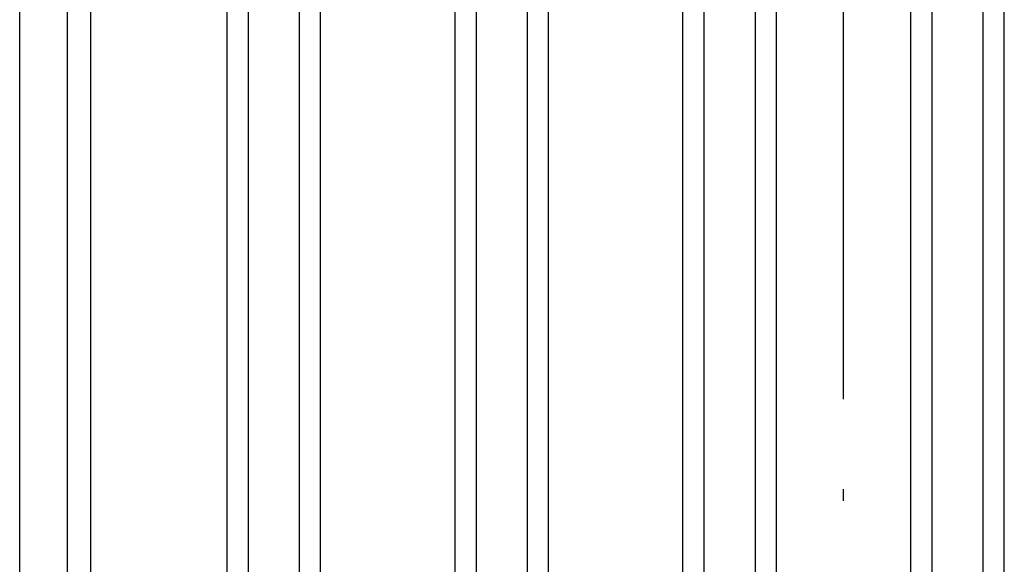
# Model space of a CAD drawing. Header units: millimetres. Extents: x 618 to 1482, y 17 to 575.
# Tile 43 of 90: x 981.82 to 990.05, y 274.28 to 278.84. Entities that reach past the tile are written whole.
import ezdxf

# ---------------------------------------------------------------- set-up
doc = ezdxf.new("R2010")
doc.units = ezdxf.units.MM
doc.linetypes.add('DOT_CENTER', pattern=[14, 12, -1, 0, -1])
doc.layers.add('1', color=7, linetype='Continuous')

# ---------------------------------------------------------------- blocks, each defined once
blk = doc.blocks.new('cu_bee7s_cca__41', base_point=(1238.762, 264.915))
at = {"color": 7, "linetype": 'Continuous'}
for p, q in [((1309.088, 356.592), (1309.088, 413.209)), ((1309.622, 363.323), (1309.622, 407.316)), ((1309.876, 407.316), (1309.876, 363.323))]:
    blk.add_line(p, q, dxfattribs=at)
at = {"color": 124, "linetype": 'Continuous'}
for p, q in [((1311.4, 363.349), (1311.4, 407.291)), ((1311.638, 363.349), (1311.638, 407.291)), ((1312.203, 407.291), (1312.203, 363.349)), ((1312.441, 363.349), (1312.441, 407.291)), ((1313.94, 363.349), (1313.94, 407.291)), ((1314.178, 363.349), (1314.178, 407.291)), ((1314.743, 407.291), (1314.743, 363.349)), ((1314.981, 363.349), (1314.981, 407.291)), ((1316.48, 363.349), (1316.48, 407.291)), ((1316.718, 363.349), (1316.718, 407.291)), ((1317.283, 407.291), (1317.283, 363.349)), ((1317.521, 363.349), (1317.521, 407.291)), ((1319.02, 363.349), (1319.02, 407.291)), ((1319.258, 363.349), (1319.258, 407.291)), ((1319.823, 407.291), (1319.823, 363.349)), ((1320.061, 363.349), (1320.061, 407.291))]:
    blk.add_line(p, q, dxfattribs=at)
at = {"layer": '1', "color": 30, "linetype": 'DOT_CENTER'}
blk.add_line((1318.27, 353.417), (1318.27, 416.384), dxfattribs=at)
blk = doc.blocks.new('cu_ATCA-3671__43', base_point=(1219.889, 250.575))
blk.add_blockref('cu_bee7s_cca__41', (1238.762, 264.915))
blk = doc.blocks.new('FRONT1', base_point=(1393.512, 426.04))
blk.add_blockref('cu_ATCA-3671__43', (1219.889, 250.575))

msp = doc.modelspace()

# ---------------------------------------------------------------- block references
at = {"xscale": 0.75, "yscale": 0.75, "zscale": 0.75}
msp.add_blockref('FRONT1', (1045.1341, 319.53), dxfattribs=at)

doc.saveas('drawing.dxf')
